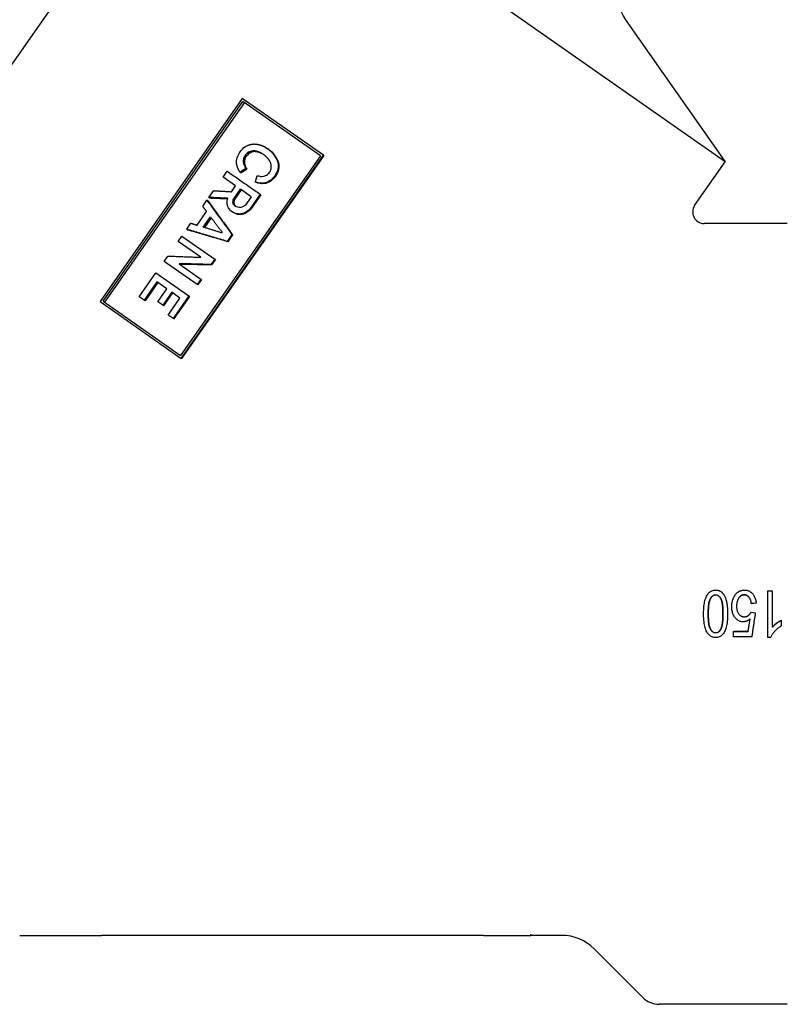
# Model space of a CAD drawing. Header units: millimetres. Extents: x 42 to 3639, y -15 to 483.
# Tile 2 of 26: x 262 to 329, y 180 to 266. Entities that reach past the tile are written whole.
import ezdxf

# ---------------------------------------------------------------- set-up
doc = ezdxf.new("R2010")
doc.units = ezdxf.units.MM
doc.layers.add('DETAIL', color=2, linetype='Continuous')

msp = doc.modelspace()

# ---------------------------------------------------------------- linework, layer by layer
at = {"layer": 'DETAIL'}
for p, q in [((323.359, 253.777), (277.896, 285.61)), ((249.87, 246.02), (267.381, 271.028)), ((314.686, 266.164), (323.359, 253.777)), ((281.309, 259.305), (268.919, 241.61)), ((269.184, 241.663), (281.359, 259.05)), ((281.498, 258.953), (269.323, 241.565)), ((288.379, 254.355), (281.309, 259.305)), ((288.112, 254.322), (281.359, 259.05)), ((281.125, 254.647), (281.212, 254.771)), ((281.212, 254.771), (281.339, 254.901)), ((281.339, 254.901), (281.458, 255.02)), ((281.458, 255.02), (281.601, 255.121)), ((281.601, 255.121), (281.769, 255.206)), ((282.006, 254.691), (281.918, 254.643)), ((282.098, 254.718), (282.006, 254.691)), ((282.102, 254.624), (282.006, 254.691)), ((282.194, 254.725), (282.098, 254.718)), ((282.193, 254.652), (282.098, 254.718)), ((282.287, 254.659), (282.193, 254.652)), ((282.277, 254.74), (282.194, 254.725)), ((282.287, 254.659), (282.194, 254.725)), ((282.369, 254.675), (282.277, 254.74)), ((282.369, 254.675), (282.287, 254.659)), ((282.573, 254.66), (282.483, 254.723)), ((283.233, 255.116), (283.536, 254.922)), ((283.536, 254.922), (283.675, 254.806)), ((283.615, 254.866), (283.536, 254.922)), ((283.615, 254.866), (283.752, 254.753)), ((283.675, 254.806), (283.826, 254.682)), ((283.752, 254.753), (283.9, 254.63)), ((283.826, 254.682), (283.948, 254.541)), ((283.9, 254.63), (283.826, 254.682)), ((288.112, 254.322), (275.937, 236.934)), ((275.988, 236.66), (288.379, 254.355)), ((288.396, 254.342), (276.006, 236.648)), ((280.797, 253.74), (280.806, 253.881)), ((280.806, 253.881), (280.826, 254.014)), ((280.826, 254.014), (280.859, 254.138)), ((280.859, 254.138), (280.912, 254.265)), ((280.912, 254.265), (280.986, 254.397)), ((280.986, 254.397), (281.051, 254.516)), ((281.051, 254.516), (281.125, 254.647)), ((281.411, 253.971), (281.393, 253.892)), ((281.393, 253.892), (281.398, 253.797)), ((281.489, 253.825), (281.393, 253.892)), ((281.426, 254.07), (281.411, 253.971)), ((281.508, 253.903), (281.411, 253.971)), ((281.454, 254.161), (281.426, 254.07)), ((281.524, 254.002), (281.426, 254.07)), ((281.502, 254.256), (281.454, 254.161)), ((281.552, 254.093), (281.454, 254.161)), ((281.508, 253.903), (281.489, 253.825)), ((281.489, 253.825), (281.493, 253.73)), ((281.571, 254.354), (281.502, 254.256)), ((281.6, 254.187), (281.502, 254.256)), ((281.524, 254.002), (281.508, 253.903)), ((281.552, 254.093), (281.524, 254.002)), ((281.6, 254.187), (281.552, 254.093)), ((281.652, 254.444), (281.571, 254.354)), ((281.668, 254.286), (281.571, 254.354)), ((281.668, 254.286), (281.6, 254.187)), ((281.733, 254.534), (281.652, 254.444)), ((281.75, 254.375), (281.668, 254.286)), ((281.809, 254.591), (281.733, 254.534)), ((281.83, 254.465), (281.733, 254.534)), ((281.83, 254.465), (281.75, 254.375)), ((281.918, 254.643), (281.809, 254.591)), ((281.906, 254.523), (281.809, 254.591)), ((281.906, 254.523), (281.83, 254.465)), ((282.014, 254.575), (281.906, 254.523)), ((282.014, 254.575), (281.918, 254.643)), ((282.102, 254.624), (282.014, 254.575)), ((282.193, 254.652), (282.102, 254.624)), ((282.809, 254.587), (282.722, 254.648)), ((283.161, 254.414), (282.957, 254.539)), ((283.04, 254.481), (282.957, 254.539)), ((283.2, 254.383), (283.04, 254.481)), ((283.35, 254.264), (283.161, 254.414)), ((283.517, 254.11), (283.35, 254.264)), ((283.9, 254.63), (284.019, 254.491)), ((284.019, 254.491), (283.948, 254.541)), ((284.131, 254.341), (284.062, 254.389)), ((284.233, 254.177), (284.167, 254.224)), ((284.233, 254.177), (284.324, 254.022)), ((284.26, 254.067), (284.344, 253.897)), ((284.324, 254.022), (284.26, 254.067)), ((284.344, 253.897), (284.395, 253.733)), ((284.406, 253.854), (284.344, 253.897)), ((284.406, 253.854), (284.455, 253.692)), ((288.396, 254.342), (288.379, 254.355)), ((279.645, 252.456), (279.998, 252.961)), ((280.806, 253.624), (280.797, 253.74)), ((281.398, 253.797), (281.412, 253.713)), ((281.493, 253.73), (281.398, 253.797)), ((281.412, 253.713), (281.427, 253.629)), ((281.427, 253.629), (281.473, 253.488)), ((281.52, 253.564), (281.427, 253.629)), ((281.473, 253.488), (281.523, 253.378)), ((281.564, 253.423), (281.473, 253.488)), ((281.493, 253.73), (281.507, 253.647)), ((281.507, 253.647), (281.52, 253.564)), ((281.523, 253.378), (281.571, 253.29)), ((281.614, 253.315), (281.523, 253.378)), ((281.564, 253.423), (281.614, 253.315)), ((281.571, 253.29), (281.619, 253.202)), ((281.614, 253.315), (281.66, 253.228)), ((281.706, 253.14), (281.619, 253.202)), ((281.66, 253.228), (281.706, 253.14)), ((283.692, 252.887), (283.752, 252.973)), ((283.791, 253.661), (283.736, 253.792)), ((283.752, 252.973), (283.788, 253.077)), ((283.788, 253.077), (283.823, 253.18)), ((283.826, 253.527), (283.791, 253.661)), ((283.823, 253.18), (283.838, 253.28)), ((283.836, 253.409), (283.826, 253.527)), ((283.838, 253.28), (283.836, 253.409)), ((284.373, 253.015), (284.312, 252.875)), ((284.427, 252.978), (284.365, 252.837)), ((284.401, 253.161), (284.373, 253.015)), ((284.427, 252.978), (284.373, 253.015)), ((284.395, 253.733), (284.422, 253.586)), ((284.455, 253.692), (284.395, 253.733)), ((284.429, 253.306), (284.401, 253.161)), ((284.422, 253.586), (284.436, 253.448)), ((284.48, 253.546), (284.422, 253.586)), ((284.455, 253.122), (284.427, 252.978)), ((284.436, 253.448), (284.429, 253.306)), ((284.485, 253.267), (284.429, 253.306)), ((284.493, 253.408), (284.436, 253.448)), ((284.455, 253.692), (284.48, 253.546)), ((284.485, 253.267), (284.455, 253.122)), ((284.48, 253.546), (284.493, 253.408)), ((284.493, 253.408), (284.485, 253.267)), ((320.701, 249.98), (323.359, 253.777)), ((280.729, 251.697), (279.645, 252.456)), ((281.195, 252.82), (281.104, 252.884)), ((282.611, 252.58), (282.757, 252.552)), ((282.757, 252.552), (282.881, 252.519)), ((282.881, 252.519), (283.011, 252.52)), ((283.011, 252.52), (283.149, 252.534)), ((283.149, 252.534), (283.212, 252.544)), ((283.212, 252.544), (283.271, 252.577)), ((283.271, 252.577), (283.343, 252.599)), ((283.343, 252.599), (283.415, 252.623)), ((283.415, 252.623), (283.491, 252.679)), ((283.491, 252.679), (283.547, 252.732)), ((283.547, 252.732), (283.632, 252.801)), ((283.69, 252.118), (283.571, 252.055)), ((283.632, 252.801), (283.692, 252.887)), ((283.805, 252.203), (283.69, 252.118)), ((283.744, 252.08), (283.69, 252.118)), ((283.858, 252.165), (283.744, 252.08)), ((283.916, 252.309), (283.805, 252.203)), ((283.858, 252.165), (283.805, 252.203)), ((283.969, 252.271), (283.858, 252.165)), ((284.022, 252.435), (283.916, 252.309)), ((283.969, 252.271), (283.916, 252.309)), ((284.076, 252.398), (283.969, 252.271)), ((284.139, 252.574), (284.022, 252.435)), ((284.192, 252.537), (284.076, 252.398)), ((284.229, 252.731), (284.139, 252.574)), ((284.192, 252.537), (284.139, 252.574)), ((284.283, 252.693), (284.192, 252.537)), ((284.312, 252.875), (284.229, 252.731)), ((284.365, 252.837), (284.283, 252.693)), ((284.365, 252.837), (284.312, 252.875)), ((278.404, 250.684), (278.818, 251.275)), ((280.367, 251.181), (280.729, 251.697)), ((280.56, 250.568), (281.146, 251.405)), ((281.225, 251.35), (280.639, 250.513)), ((282.084, 250.749), (281.146, 251.405)), ((282.611, 251.975), (282.441, 252.021)), ((282.509, 251.973), (282.441, 252.021)), ((282.677, 251.929), (282.509, 251.973)), ((282.802, 251.933), (282.611, 251.975)), ((282.677, 251.929), (282.611, 251.975)), ((282.866, 251.888), (282.677, 251.929)), ((282.978, 251.92), (282.802, 251.933)), ((282.866, 251.888), (282.802, 251.933)), ((283.039, 251.877), (282.866, 251.888)), ((283.15, 251.928), (282.978, 251.92)), ((283.039, 251.877), (282.978, 251.92)), ((283.209, 251.886), (283.039, 251.877)), ((283.297, 251.953), (283.15, 251.928)), ((283.209, 251.886), (283.15, 251.928)), ((283.355, 251.913), (283.209, 251.886)), ((283.44, 252), (283.297, 251.953)), ((283.355, 251.913), (283.297, 251.953)), ((283.496, 251.96), (283.355, 251.913)), ((283.571, 252.055), (283.44, 252)), ((283.496, 251.96), (283.44, 252)), ((283.627, 252.016), (283.496, 251.96)), ((283.627, 252.016), (283.571, 252.055)), ((283.744, 252.08), (283.627, 252.016)), ((277.862, 249.909), (278.232, 250.438)), ((278.337, 250.365), (278.232, 250.438)), ((278.509, 250.611), (278.404, 250.684)), ((279.993, 250.306), (279.999, 250.394)), ((279.999, 250.394), (280.022, 250.506)), ((280.022, 250.506), (280.058, 250.608)), ((280.501, 250.353), (280.511, 250.419)), ((280.511, 250.419), (280.521, 250.486)), ((280.521, 250.486), (280.56, 250.568)), ((280.6, 250.431), (280.521, 250.486)), ((280.639, 250.513), (280.56, 250.568)), ((280.6, 250.431), (280.589, 250.365)), ((280.639, 250.513), (280.6, 250.431)), ((282.084, 250.749), (281.575, 250.023)), ((282.88, 250.962), (282.113, 249.866)), ((282.935, 250.924), (282.168, 249.828)), ((282.935, 250.924), (282.88, 250.962)), ((279.992, 250.123), (279.998, 250.21)), ((280.007, 250.039), (279.992, 250.123)), ((279.998, 250.21), (279.993, 250.306)), ((280.03, 249.968), (280.007, 250.039)), ((280.053, 249.897), (280.03, 249.968)), ((280.105, 249.787), (280.053, 249.897)), ((280.178, 249.681), (280.105, 249.787)), ((280.25, 249.575), (280.178, 249.681)), ((280.328, 249.503), (280.25, 249.575)), ((280.499, 250.245), (280.5, 250.299)), ((280.575, 250.191), (280.499, 250.245)), ((280.518, 250.194), (280.499, 250.245)), ((280.5, 250.299), (280.501, 250.353)), ((280.579, 250.299), (280.501, 250.353)), ((280.594, 250.141), (280.518, 250.194)), ((280.526, 250.153), (280.518, 250.194)), ((280.602, 250.1), (280.526, 250.153)), ((280.561, 250.072), (280.526, 250.153)), ((280.636, 250.02), (280.561, 250.072)), ((280.606, 250.005), (280.561, 250.072)), ((280.577, 250.245), (280.575, 250.191)), ((280.575, 250.191), (280.594, 250.141)), ((280.579, 250.299), (280.577, 250.245)), ((280.589, 250.365), (280.579, 250.299)), ((280.594, 250.141), (280.602, 250.1)), ((280.602, 250.1), (280.636, 250.02)), ((280.679, 249.954), (280.606, 250.005)), ((280.684, 249.932), (280.606, 250.005)), ((280.636, 250.02), (280.679, 249.954)), ((280.679, 249.954), (280.726, 249.91)), ((280.791, 249.876), (280.684, 249.932)), ((280.907, 249.83), (280.791, 249.876)), ((281.04, 249.811), (280.907, 249.83)), ((281.17, 249.812), (281.04, 249.811)), ((281.275, 249.83), (281.17, 249.812)), ((281.334, 249.862), (281.275, 249.83)), ((281.384, 249.882), (281.334, 249.862)), ((281.444, 249.914), (281.384, 249.882)), ((281.482, 249.942), (281.444, 249.914)), ((281.529, 249.982), (281.482, 249.942)), ((281.575, 250.023), (281.529, 249.982)), ((281.881, 249.588), (281.75, 249.479)), ((281.936, 249.55), (281.805, 249.44)), ((281.988, 249.716), (281.881, 249.588)), ((281.936, 249.55), (281.881, 249.588)), ((282.043, 249.677), (281.936, 249.55)), ((282.113, 249.866), (281.988, 249.716)), ((282.043, 249.677), (281.988, 249.716)), ((282.168, 249.828), (282.043, 249.677)), ((282.168, 249.828), (282.113, 249.866)), ((320.68, 249.979), (320.701, 249.98)), ((277.38, 248.266), (278.207, 249.447)), ((277.902, 248.102), (278.531, 249.001)), ((278.6, 248.91), (278.011, 248.068)), ((280.463, 249.408), (280.328, 249.503)), ((280.641, 249.32), (280.463, 249.408)), ((280.533, 249.359), (280.463, 249.408)), ((280.709, 249.273), (280.533, 249.359)), ((280.836, 249.256), (280.641, 249.32)), ((280.709, 249.273), (280.641, 249.32)), ((280.901, 249.211), (280.709, 249.273)), ((280.901, 249.211), (280.836, 249.256)), ((281.204, 249.256), (281.045, 249.239)), ((281.107, 249.195), (281.045, 249.239)), ((281.265, 249.213), (281.107, 249.195)), ((281.352, 249.281), (281.204, 249.256)), ((281.265, 249.213), (281.204, 249.256)), ((281.41, 249.24), (281.265, 249.213)), ((281.495, 249.327), (281.352, 249.281)), ((281.41, 249.24), (281.352, 249.281)), ((281.552, 249.287), (281.41, 249.24)), ((281.622, 249.403), (281.495, 249.327)), ((281.552, 249.287), (281.495, 249.327)), ((281.679, 249.364), (281.552, 249.287)), ((281.75, 249.479), (281.622, 249.403)), ((281.805, 249.44), (281.679, 249.364)), ((281.805, 249.44), (281.75, 249.479)), ((276.466, 247.916), (276.836, 248.445)), ((276.571, 247.842), (276.466, 247.916)), ((328.77, 248.42), (321.53, 248.42)), ((275.725, 246.857), (276.052, 247.325)), ((276.052, 247.325), (278.912, 245.322)), ((279.566, 247.652), (279.523, 247.591)), ((280.412, 247.464), (279.989, 246.861)), ((280.466, 247.425), (280.044, 246.822)), ((280.466, 247.425), (280.412, 247.464)), ((277.706, 245.47), (275.725, 246.857)), ((280.044, 246.822), (279.989, 246.861)), ((274.501, 245.11), (274.829, 245.578)), ((278.912, 245.322), (278.576, 244.842)), ((278.967, 245.284), (278.631, 244.804)), ((278.967, 245.284), (278.912, 245.322)), ((277.374, 243.099), (274.501, 245.11)), ((275.799, 244.917), (277.71, 243.579)), ((278.631, 244.804), (278.576, 244.842)), ((272.335, 242.042), (273.791, 244.122)), ((273.791, 244.122), (276.663, 242.11)), ((277.71, 243.579), (277.374, 243.099)), ((277.765, 243.54), (277.429, 243.061)), ((277.765, 243.54), (277.71, 243.579)), ((273.871, 243.332), (272.76, 241.745)), ((273.969, 243.264), (272.858, 241.676)), ((274.751, 242.716), (273.871, 243.332)), ((273.967, 241.597), (274.751, 242.716)), ((277.429, 243.061), (277.374, 243.099)), ((272.76, 241.745), (272.335, 242.042)), ((275.169, 242.424), (274.385, 241.304)), ((275.244, 242.371), (274.46, 241.252)), ((274.842, 240.433), (275.885, 241.922)), ((275.885, 241.922), (275.169, 242.424)), ((276.663, 242.11), (275.276, 240.129)), ((276.718, 242.072), (275.331, 240.091)), ((276.718, 242.072), (276.663, 242.11)), ((268.919, 241.61), (275.988, 236.66)), ((269.184, 241.663), (275.937, 236.934)), ((272.858, 241.676), (272.76, 241.745)), ((274.385, 241.304), (273.967, 241.597)), ((274.46, 241.252), (274.385, 241.304)), ((275.276, 240.129), (274.842, 240.433)), ((275.331, 240.091), (275.276, 240.129)), ((276.006, 236.648), (275.988, 236.66)), ((327.061, 212.35), (327.061, 216.422)), ((327.061, 216.422), (327.454, 216.422)), ((327.454, 216.422), (327.454, 213.249)), ((326.054, 215.359), (325.643, 215.316)), ((326.054, 215.345), (325.643, 215.303)), ((325.643, 215.303), (325.643, 215.316)), ((326.054, 215.345), (326.054, 215.359)), ((325.615, 214.564), (325.984, 214.502)), ((328.237, 213.858), (328.237, 213.849)), ((328.237, 213.849), (328.237, 213.367)), ((322.966, 213.071), (322.966, 213.051)), ((324.085, 212.916), (325.359, 212.916)), ((324.085, 212.916), (324.085, 212.894)), ((324.085, 212.894), (325.359, 212.894)), ((324.085, 212.418), (324.085, 212.894)), ((325.359, 212.916), (325.359, 212.894)), ((325.673, 212.418), (324.085, 212.418)), ((327.314, 212.35), (327.061, 212.35)), ((261.925, 186.42), (269.049, 186.42)), ((302.304, 186.42), (269.049, 186.42)), ((302.304, 186.42), (306.425, 186.42)), ((306.425, 186.42), (306.425, 186.524)), ((309.125, 186.42), (306.425, 186.42)), ((311.954, 185.248), (316.196, 181.006)), ((328.77, 180.42), (317.61, 180.42))]:
    msp.add_line(p, q, dxfattribs=at)
at = {"layer": 'DETAIL', "flags": 128}
for points in [[(281.769, 255.206), (281.776, 255.209), (281.784, 255.212), (281.791, 255.215), (281.799, 255.218), (281.806, 255.222), (281.814, 255.225), (281.821, 255.228), (281.829, 255.231), (281.836, 255.234), (281.844, 255.237), (281.851, 255.241), (281.859, 255.244), (281.866, 255.247), (281.874, 255.25), (281.881, 255.253), (281.889, 255.256), (281.896, 255.26), (281.904, 255.263), (281.911, 255.266), (281.919, 255.269), (281.926, 255.272), (281.934, 255.275), (281.941, 255.279), (281.949, 255.282)], [(281.949, 255.282), (281.956, 255.284), (281.963, 255.285), (281.97, 255.287), (281.978, 255.289), (281.985, 255.291), (281.992, 255.292), (282, 255.294), (282.007, 255.296), (282.014, 255.298), (282.021, 255.299), (282.029, 255.301), (282.036, 255.303), (282.043, 255.305), (282.051, 255.306), (282.058, 255.308), (282.065, 255.31), (282.072, 255.312), (282.08, 255.313), (282.087, 255.315), (282.094, 255.317), (282.102, 255.319), (282.109, 255.32), (282.116, 255.322), (282.123, 255.324)], [(282.123, 255.324), (282.132, 255.325), (282.141, 255.325), (282.15, 255.326), (282.159, 255.327), (282.167, 255.328), (282.176, 255.328), (282.185, 255.329), (282.194, 255.33), (282.203, 255.331), (282.211, 255.331), (282.22, 255.332), (282.229, 255.333), (282.238, 255.333), (282.247, 255.334), (282.255, 255.335), (282.264, 255.336), (282.273, 255.336), (282.282, 255.337), (282.291, 255.338), (282.299, 255.338), (282.308, 255.339), (282.317, 255.34), (282.326, 255.341), (282.335, 255.341)], [(282.483, 254.723), (282.475, 254.724), (282.466, 254.725), (282.457, 254.726), (282.449, 254.726), (282.44, 254.727), (282.432, 254.728), (282.423, 254.728), (282.414, 254.729), (282.406, 254.73), (282.397, 254.73), (282.389, 254.731), (282.38, 254.732), (282.371, 254.733), (282.363, 254.733), (282.354, 254.734), (282.346, 254.735), (282.337, 254.735), (282.328, 254.736), (282.32, 254.737), (282.311, 254.737), (282.302, 254.738), (282.294, 254.739), (282.285, 254.74), (282.277, 254.74)], [(282.335, 255.341), (282.347, 255.34), (282.359, 255.34), (282.371, 255.339), (282.383, 255.338), (282.396, 255.337), (282.408, 255.336), (282.42, 255.335), (282.432, 255.334), (282.444, 255.333), (282.457, 255.332), (282.469, 255.331), (282.481, 255.33), (282.493, 255.329), (282.506, 255.329), (282.518, 255.328), (282.53, 255.327), (282.542, 255.326), (282.554, 255.325), (282.567, 255.324), (282.579, 255.323), (282.591, 255.322), (282.603, 255.321), (282.616, 255.32), (282.628, 255.319)], [(282.573, 254.66), (282.565, 254.661), (282.556, 254.661), (282.548, 254.662), (282.539, 254.663), (282.531, 254.663), (282.522, 254.664), (282.514, 254.665), (282.505, 254.665), (282.497, 254.666), (282.488, 254.667), (282.48, 254.667), (282.471, 254.668), (282.463, 254.668), (282.454, 254.669), (282.446, 254.67), (282.437, 254.67), (282.429, 254.671), (282.42, 254.672), (282.412, 254.672), (282.403, 254.673), (282.395, 254.673), (282.386, 254.674), (282.378, 254.675), (282.369, 254.675)], [(282.722, 254.648), (282.712, 254.651), (282.702, 254.654), (282.692, 254.657), (282.682, 254.66), (282.672, 254.664), (282.662, 254.667), (282.652, 254.67), (282.643, 254.673), (282.633, 254.676), (282.623, 254.679), (282.613, 254.682), (282.603, 254.686), (282.593, 254.689), (282.583, 254.692), (282.573, 254.695), (282.563, 254.698), (282.553, 254.701), (282.543, 254.704), (282.533, 254.708), (282.523, 254.711), (282.513, 254.714), (282.503, 254.717), (282.493, 254.72), (282.483, 254.723)], [(282.809, 254.587), (282.799, 254.59), (282.789, 254.593), (282.78, 254.596), (282.77, 254.599), (282.76, 254.602), (282.75, 254.605), (282.74, 254.608), (282.73, 254.611), (282.721, 254.614), (282.711, 254.618), (282.701, 254.621), (282.691, 254.624), (282.681, 254.627), (282.672, 254.63), (282.662, 254.633), (282.652, 254.636), (282.642, 254.639), (282.632, 254.642), (282.622, 254.645), (282.613, 254.648), (282.603, 254.651), (282.593, 254.654), (282.583, 254.657), (282.573, 254.66)], [(282.628, 255.319), (282.64, 255.316), (282.653, 255.312), (282.666, 255.309), (282.678, 255.305), (282.691, 255.302), (282.704, 255.298), (282.717, 255.295), (282.729, 255.291), (282.742, 255.288), (282.755, 255.284), (282.767, 255.281), (282.78, 255.277), (282.793, 255.274), (282.805, 255.27), (282.818, 255.266), (282.831, 255.263), (282.843, 255.259), (282.856, 255.256), (282.869, 255.252), (282.881, 255.249), (282.894, 255.245), (282.907, 255.242), (282.92, 255.238), (282.932, 255.235)], [(282.932, 255.235), (282.945, 255.23), (282.957, 255.225), (282.97, 255.22), (282.982, 255.215), (282.995, 255.21), (283.007, 255.205), (283.02, 255.2), (283.032, 255.195), (283.045, 255.19), (283.057, 255.185), (283.07, 255.18), (283.082, 255.175), (283.095, 255.17), (283.107, 255.165), (283.12, 255.161), (283.132, 255.156), (283.145, 255.151), (283.157, 255.146), (283.17, 255.141), (283.182, 255.136), (283.195, 255.131), (283.207, 255.126), (283.22, 255.121), (283.233, 255.116)], [(282.957, 254.539), (282.947, 254.544), (282.937, 254.548), (282.927, 254.553), (282.918, 254.557), (282.908, 254.562), (282.898, 254.566), (282.888, 254.571), (282.878, 254.575), (282.869, 254.58), (282.859, 254.584), (282.849, 254.589), (282.839, 254.593), (282.83, 254.598), (282.82, 254.603), (282.81, 254.607), (282.8, 254.612), (282.791, 254.616), (282.781, 254.621), (282.771, 254.625), (282.761, 254.63), (282.751, 254.634), (282.742, 254.639), (282.732, 254.643), (282.722, 254.648)], [(283.04, 254.481), (283.03, 254.485), (283.02, 254.49), (283.011, 254.494), (283.001, 254.499), (282.992, 254.503), (282.982, 254.507), (282.972, 254.512), (282.963, 254.516), (282.953, 254.521), (282.944, 254.525), (282.934, 254.53), (282.924, 254.534), (282.915, 254.538), (282.905, 254.543), (282.895, 254.547), (282.886, 254.552), (282.876, 254.556), (282.867, 254.561), (282.857, 254.565), (282.847, 254.569), (282.838, 254.574), (282.828, 254.578), (282.819, 254.583), (282.809, 254.587)], [(283.643, 253.948), (283.637, 253.955), (283.632, 253.962), (283.627, 253.969), (283.622, 253.975), (283.616, 253.982), (283.611, 253.989), (283.606, 253.996), (283.601, 254.002), (283.596, 254.009), (283.59, 254.016), (283.585, 254.022), (283.58, 254.029), (283.575, 254.036), (283.569, 254.043), (283.564, 254.049), (283.559, 254.056), (283.554, 254.063), (283.548, 254.07), (283.543, 254.076), (283.538, 254.083), (283.533, 254.09), (283.528, 254.096), (283.522, 254.103), (283.517, 254.11)], [(283.736, 253.792), (283.732, 253.798), (283.728, 253.805), (283.724, 253.811), (283.72, 253.818), (283.716, 253.824), (283.712, 253.831), (283.708, 253.837), (283.705, 253.844), (283.701, 253.85), (283.697, 253.857), (283.693, 253.863), (283.689, 253.87), (283.685, 253.877), (283.681, 253.883), (283.677, 253.89), (283.674, 253.896), (283.67, 253.903), (283.666, 253.909), (283.662, 253.916), (283.658, 253.922), (283.654, 253.929), (283.65, 253.935), (283.647, 253.942), (283.643, 253.948)], [(283.948, 254.541), (283.953, 254.535), (283.957, 254.529), (283.962, 254.522), (283.967, 254.516), (283.972, 254.51), (283.976, 254.503), (283.981, 254.497), (283.986, 254.491), (283.991, 254.484), (283.995, 254.478), (284, 254.472), (284.005, 254.465), (284.01, 254.459), (284.014, 254.452), (284.019, 254.446), (284.024, 254.44), (284.029, 254.433), (284.033, 254.427), (284.038, 254.421), (284.043, 254.414), (284.048, 254.408), (284.052, 254.402), (284.057, 254.395), (284.062, 254.389)], [(284.019, 254.491), (284.024, 254.485), (284.029, 254.479), (284.033, 254.473), (284.038, 254.466), (284.043, 254.46), (284.047, 254.454), (284.052, 254.447), (284.056, 254.441), (284.061, 254.435), (284.066, 254.429), (284.07, 254.422), (284.075, 254.416), (284.08, 254.41), (284.084, 254.403), (284.089, 254.397), (284.094, 254.391), (284.098, 254.385), (284.103, 254.378), (284.107, 254.372), (284.112, 254.366), (284.117, 254.359), (284.121, 254.353), (284.126, 254.347), (284.131, 254.341)], [(284.062, 254.389), (284.066, 254.382), (284.071, 254.375), (284.075, 254.368), (284.079, 254.361), (284.084, 254.354), (284.088, 254.348), (284.092, 254.341), (284.097, 254.334), (284.101, 254.327), (284.106, 254.32), (284.11, 254.313), (284.114, 254.306), (284.119, 254.299), (284.123, 254.292), (284.128, 254.286), (284.132, 254.279), (284.136, 254.272), (284.141, 254.265), (284.145, 254.258), (284.149, 254.251), (284.154, 254.244), (284.158, 254.237), (284.163, 254.23), (284.167, 254.224)], [(284.131, 254.341), (284.135, 254.334), (284.139, 254.327), (284.144, 254.32), (284.148, 254.313), (284.152, 254.307), (284.156, 254.3), (284.161, 254.293), (284.165, 254.286), (284.169, 254.279), (284.173, 254.273), (284.178, 254.266), (284.182, 254.259), (284.186, 254.252), (284.191, 254.245), (284.195, 254.238), (284.199, 254.232), (284.203, 254.225), (284.208, 254.218), (284.212, 254.211), (284.216, 254.204), (284.22, 254.198), (284.225, 254.191), (284.229, 254.184), (284.233, 254.177)], [(284.167, 254.224), (284.171, 254.217), (284.175, 254.21), (284.179, 254.204), (284.182, 254.197), (284.186, 254.191), (284.19, 254.184), (284.194, 254.178), (284.198, 254.171), (284.202, 254.165), (284.206, 254.158), (284.21, 254.152), (284.213, 254.145), (284.217, 254.139), (284.221, 254.132), (284.225, 254.126), (284.229, 254.119), (284.233, 254.113), (284.237, 254.106), (284.24, 254.1), (284.244, 254.093), (284.248, 254.087), (284.252, 254.08), (284.256, 254.073), (284.26, 254.067)], [(284.324, 254.022), (284.327, 254.015), (284.33, 254.008), (284.334, 254.001), (284.337, 253.994), (284.341, 253.987), (284.344, 253.98), (284.348, 253.973), (284.351, 253.966), (284.354, 253.959), (284.358, 253.952), (284.361, 253.945), (284.365, 253.938), (284.368, 253.931), (284.372, 253.924), (284.375, 253.917), (284.378, 253.91), (284.382, 253.903), (284.385, 253.896), (284.389, 253.889), (284.392, 253.882), (284.395, 253.875), (284.399, 253.868), (284.402, 253.861), (284.406, 253.854)], [(279.998, 252.961), (280.117, 252.879), (280.236, 252.796), (280.354, 252.714), (280.473, 252.631), (280.593, 252.549), (280.712, 252.466), (280.831, 252.383), (280.951, 252.3), (281.07, 252.217), (281.19, 252.134), (281.31, 252.051), (281.43, 251.968), (281.55, 251.884), (281.671, 251.801), (281.791, 251.717), (281.912, 251.634), (282.032, 251.55), (282.153, 251.466), (282.274, 251.382), (282.395, 251.298), (282.516, 251.214), (282.637, 251.13), (282.759, 251.046), (282.88, 250.962)], [(280.866, 253.399), (280.863, 253.408), (280.861, 253.417), (280.858, 253.427), (280.856, 253.436), (280.853, 253.446), (280.851, 253.455), (280.848, 253.464), (280.846, 253.474), (280.843, 253.483), (280.841, 253.493), (280.839, 253.502), (280.836, 253.511), (280.834, 253.521), (280.831, 253.53), (280.829, 253.54), (280.826, 253.549), (280.824, 253.558), (280.821, 253.568), (280.819, 253.577), (280.816, 253.587), (280.814, 253.596), (280.811, 253.605), (280.809, 253.615), (280.806, 253.624)], [(280.942, 253.198), (280.939, 253.207), (280.936, 253.215), (280.933, 253.223), (280.93, 253.232), (280.926, 253.24), (280.923, 253.248), (280.92, 253.257), (280.917, 253.265), (280.914, 253.273), (280.91, 253.282), (280.907, 253.29), (280.904, 253.298), (280.901, 253.307), (280.898, 253.315), (280.894, 253.323), (280.891, 253.332), (280.888, 253.34), (280.885, 253.349), (280.882, 253.357), (280.879, 253.365), (280.875, 253.374), (280.872, 253.382), (280.869, 253.39), (280.866, 253.399)], [(281.025, 253.031), (281.022, 253.038), (281.018, 253.045), (281.015, 253.052), (281.011, 253.059), (281.008, 253.066), (281.005, 253.073), (281.001, 253.08), (280.998, 253.087), (280.994, 253.094), (280.991, 253.101), (280.987, 253.108), (280.984, 253.115), (280.98, 253.121), (280.977, 253.128), (280.974, 253.135), (280.97, 253.142), (280.967, 253.149), (280.963, 253.156), (280.96, 253.163), (280.956, 253.17), (280.953, 253.177), (280.949, 253.184), (280.946, 253.191), (280.942, 253.198)], [(281.104, 252.884), (281.101, 252.89), (281.098, 252.896), (281.094, 252.902), (281.091, 252.908), (281.088, 252.914), (281.084, 252.92), (281.081, 252.927), (281.078, 252.933), (281.075, 252.939), (281.071, 252.945), (281.068, 252.951), (281.065, 252.957), (281.061, 252.963), (281.058, 252.969), (281.055, 252.976), (281.052, 252.982), (281.048, 252.988), (281.045, 252.994), (281.042, 253), (281.038, 253.006), (281.035, 253.012), (281.032, 253.018), (281.029, 253.025), (281.025, 253.031)], [(281.619, 253.202), (281.597, 253.189), (281.576, 253.175), (281.554, 253.162), (281.533, 253.149), (281.511, 253.136), (281.49, 253.122), (281.469, 253.109), (281.447, 253.096), (281.426, 253.083), (281.404, 253.069), (281.383, 253.056), (281.361, 253.043), (281.34, 253.03), (281.318, 253.016), (281.297, 253.003), (281.276, 252.99), (281.254, 252.977), (281.233, 252.963), (281.211, 252.95), (281.19, 252.937), (281.168, 252.924), (281.147, 252.91), (281.126, 252.897), (281.104, 252.884)], [(281.706, 253.14), (281.685, 253.127), (281.664, 253.114), (281.643, 253.1), (281.621, 253.087), (281.6, 253.074), (281.579, 253.06), (281.557, 253.047), (281.536, 253.034), (281.515, 253.02), (281.494, 253.007), (281.472, 252.994), (281.451, 252.98), (281.43, 252.967), (281.408, 252.953), (281.387, 252.94), (281.366, 252.927), (281.344, 252.913), (281.323, 252.9), (281.302, 252.887), (281.281, 252.873), (281.259, 252.86), (281.238, 252.847), (281.217, 252.833), (281.195, 252.82)], [(281.52, 253.564), (281.522, 253.558), (281.524, 253.552), (281.526, 253.546), (281.528, 253.54), (281.529, 253.535), (281.531, 253.529), (281.533, 253.523), (281.535, 253.517), (281.537, 253.511), (281.539, 253.505), (281.54, 253.499), (281.542, 253.494), (281.544, 253.488), (281.546, 253.482), (281.548, 253.476), (281.55, 253.47), (281.552, 253.464), (281.553, 253.458), (281.555, 253.452), (281.557, 253.447), (281.559, 253.441), (281.561, 253.435), (281.563, 253.429), (281.564, 253.423)], [(282.441, 252.021), (282.448, 252.044), (282.455, 252.067), (282.462, 252.091), (282.469, 252.114), (282.476, 252.137), (282.483, 252.161), (282.49, 252.184), (282.498, 252.207), (282.505, 252.23), (282.512, 252.254), (282.519, 252.277), (282.526, 252.3), (282.533, 252.324), (282.54, 252.347), (282.547, 252.37), (282.554, 252.393), (282.561, 252.417), (282.569, 252.44), (282.576, 252.463), (282.583, 252.487), (282.59, 252.51), (282.597, 252.533), (282.604, 252.556), (282.611, 252.58)], [(278.818, 251.275), (278.882, 251.271), (278.947, 251.268), (279.011, 251.264), (279.075, 251.26), (279.14, 251.256), (279.204, 251.252), (279.269, 251.248), (279.333, 251.245), (279.397, 251.241), (279.462, 251.237), (279.526, 251.233), (279.591, 251.229), (279.656, 251.225), (279.72, 251.221), (279.785, 251.217), (279.849, 251.213), (279.914, 251.209), (279.979, 251.205), (280.043, 251.201), (280.108, 251.197), (280.173, 251.193), (280.237, 251.189), (280.302, 251.185), (280.367, 251.181)], [(278.232, 250.438), (278.321, 250.315), (278.411, 250.192), (278.5, 250.069), (278.59, 249.946), (278.68, 249.823), (278.77, 249.699), (278.86, 249.576), (278.95, 249.452), (279.041, 249.329), (279.131, 249.205), (279.222, 249.081), (279.313, 248.957), (279.404, 248.833), (279.495, 248.709), (279.586, 248.585), (279.677, 248.461), (279.769, 248.336), (279.86, 248.212), (279.952, 248.087), (280.044, 247.963), (280.136, 247.838), (280.228, 247.713), (280.32, 247.588), (280.412, 247.464)], [(280.058, 250.608), (279.988, 250.612), (279.919, 250.615), (279.85, 250.618), (279.781, 250.622), (279.712, 250.625), (279.643, 250.628), (279.574, 250.632), (279.505, 250.635), (279.436, 250.638), (279.367, 250.641), (279.298, 250.644), (279.229, 250.648), (279.16, 250.651), (279.092, 250.654), (279.023, 250.657), (278.954, 250.66), (278.885, 250.663), (278.816, 250.666), (278.748, 250.669), (278.679, 250.672), (278.61, 250.675), (278.542, 250.678), (278.473, 250.681), (278.404, 250.684)], [(280.039, 250.553), (279.975, 250.556), (279.911, 250.558), (279.847, 250.561), (279.783, 250.563), (279.719, 250.566), (279.655, 250.568), (279.591, 250.571), (279.528, 250.573), (279.464, 250.576), (279.4, 250.578), (279.336, 250.581), (279.272, 250.583), (279.209, 250.585), (279.145, 250.588), (279.081, 250.59), (279.018, 250.593), (278.954, 250.595), (278.891, 250.597), (278.827, 250.599), (278.763, 250.602), (278.7, 250.604), (278.636, 250.606), (278.573, 250.609), (278.509, 250.611)], [(278.207, 249.447), (278.193, 249.467), (278.179, 249.486), (278.164, 249.505), (278.15, 249.524), (278.135, 249.544), (278.121, 249.563), (278.106, 249.582), (278.092, 249.601), (278.077, 249.621), (278.063, 249.64), (278.049, 249.659), (278.034, 249.678), (278.02, 249.698), (278.005, 249.717), (277.991, 249.736), (277.977, 249.755), (277.962, 249.774), (277.948, 249.794), (277.933, 249.813), (277.919, 249.832), (277.905, 249.851), (277.89, 249.87), (277.876, 249.89), (277.862, 249.909)], [(278.337, 250.365), (278.424, 250.243), (278.512, 250.122), (278.599, 250), (278.687, 249.878), (278.775, 249.757), (278.862, 249.635), (278.951, 249.513), (279.039, 249.391), (279.127, 249.268), (279.216, 249.146), (279.304, 249.024), (279.393, 248.901), (279.482, 248.779), (279.571, 248.656), (279.66, 248.533), (279.749, 248.41), (279.838, 248.287), (279.928, 248.165), (280.017, 248.041), (280.107, 247.918), (280.197, 247.795), (280.286, 247.672), (280.376, 247.549), (280.466, 247.425)], [(278.531, 249.001), (278.574, 248.945), (278.616, 248.889), (278.659, 248.833), (278.702, 248.777), (278.745, 248.721), (278.788, 248.665), (278.831, 248.609), (278.874, 248.553), (278.917, 248.496), (278.96, 248.44), (279.003, 248.384), (279.046, 248.328), (279.09, 248.272), (279.133, 248.215), (279.176, 248.159), (279.219, 248.103), (279.262, 248.047), (279.306, 247.99), (279.349, 247.934), (279.392, 247.878), (279.436, 247.821), (279.479, 247.765), (279.522, 247.709), (279.566, 247.652)], [(281.045, 249.239), (281.036, 249.239), (281.028, 249.24), (281.019, 249.241), (281.01, 249.242), (281.002, 249.242), (280.993, 249.243), (280.984, 249.244), (280.975, 249.245), (280.967, 249.245), (280.958, 249.246), (280.949, 249.247), (280.941, 249.248), (280.932, 249.248), (280.923, 249.249), (280.915, 249.25), (280.906, 249.25), (280.897, 249.251), (280.888, 249.252), (280.88, 249.253), (280.871, 249.253), (280.862, 249.254), (280.854, 249.255), (280.845, 249.256), (280.836, 249.256)], [(281.107, 249.195), (281.098, 249.196), (281.09, 249.197), (281.081, 249.197), (281.073, 249.198), (281.064, 249.199), (281.055, 249.199), (281.047, 249.2), (281.038, 249.201), (281.03, 249.201), (281.021, 249.202), (281.012, 249.203), (281.004, 249.203), (280.995, 249.204), (280.987, 249.205), (280.978, 249.205), (280.97, 249.206), (280.961, 249.207), (280.952, 249.207), (280.944, 249.208), (280.935, 249.209), (280.927, 249.209), (280.918, 249.21), (280.909, 249.211), (280.901, 249.211)], [(279.989, 246.861), (279.841, 246.906), (279.693, 246.95), (279.545, 246.995), (279.398, 247.04), (279.25, 247.084), (279.102, 247.129), (278.955, 247.173), (278.807, 247.218), (278.66, 247.262), (278.513, 247.306), (278.366, 247.35), (278.219, 247.394), (278.072, 247.438), (277.925, 247.482), (277.779, 247.526), (277.632, 247.57), (277.486, 247.613), (277.34, 247.657), (277.194, 247.7), (277.048, 247.744), (276.902, 247.787), (276.756, 247.83), (276.611, 247.873), (276.466, 247.916)], [(280.044, 246.822), (279.898, 246.866), (279.752, 246.909), (279.606, 246.952), (279.461, 246.996), (279.315, 247.039), (279.17, 247.082), (279.024, 247.125), (278.879, 247.168), (278.734, 247.21), (278.589, 247.253), (278.444, 247.296), (278.299, 247.338), (278.154, 247.381), (278.009, 247.423), (277.865, 247.466), (277.721, 247.508), (277.576, 247.55), (277.432, 247.592), (277.288, 247.634), (277.144, 247.676), (277.001, 247.718), (276.857, 247.759), (276.714, 247.801), (276.571, 247.842)], [(276.836, 248.445), (276.859, 248.437), (276.882, 248.43), (276.904, 248.423), (276.927, 248.415), (276.95, 248.408), (276.972, 248.4), (276.995, 248.393), (277.017, 248.385), (277.04, 248.378), (277.063, 248.37), (277.085, 248.363), (277.108, 248.355), (277.131, 248.348), (277.153, 248.341), (277.176, 248.333), (277.199, 248.326), (277.221, 248.318), (277.244, 248.311), (277.267, 248.303), (277.289, 248.296), (277.312, 248.288), (277.335, 248.281), (277.357, 248.273), (277.38, 248.266)], [(279.523, 247.591), (279.455, 247.612), (279.387, 247.634), (279.319, 247.655), (279.252, 247.677), (279.184, 247.698), (279.116, 247.72), (279.048, 247.741), (278.981, 247.763), (278.913, 247.784), (278.846, 247.805), (278.778, 247.827), (278.71, 247.848), (278.643, 247.869), (278.575, 247.891), (278.508, 247.912), (278.44, 247.933), (278.373, 247.954), (278.306, 247.976), (278.238, 247.997), (278.171, 248.018), (278.103, 248.039), (278.036, 248.06), (277.969, 248.081), (277.902, 248.102)], [(274.829, 245.578), (274.948, 245.574), (275.067, 245.57), (275.186, 245.566), (275.306, 245.562), (275.425, 245.557), (275.544, 245.553), (275.664, 245.549), (275.784, 245.545), (275.903, 245.54), (276.023, 245.536), (276.143, 245.532), (276.263, 245.527), (276.383, 245.523), (276.503, 245.518), (276.623, 245.513), (276.743, 245.509), (276.863, 245.504), (276.983, 245.499), (277.104, 245.495), (277.224, 245.49), (277.345, 245.485), (277.465, 245.48), (277.586, 245.475), (277.706, 245.47)], [(278.576, 244.842), (278.46, 244.846), (278.344, 244.849), (278.228, 244.853), (278.111, 244.856), (277.995, 244.859), (277.879, 244.863), (277.763, 244.866), (277.647, 244.869), (277.531, 244.873), (277.416, 244.876), (277.3, 244.879), (277.184, 244.882), (277.068, 244.885), (276.953, 244.888), (276.837, 244.891), (276.721, 244.894), (276.606, 244.897), (276.49, 244.9), (276.375, 244.903), (276.26, 244.906), (276.144, 244.909), (276.029, 244.912), (275.914, 244.914), (275.799, 244.917)], [(278.631, 244.804), (278.516, 244.806), (278.401, 244.809), (278.286, 244.811), (278.172, 244.814), (278.057, 244.816), (277.942, 244.819), (277.828, 244.821), (277.713, 244.823), (277.599, 244.825), (277.484, 244.828), (277.37, 244.83), (277.255, 244.832), (277.141, 244.834), (277.027, 244.836), (276.913, 244.838), (276.798, 244.84), (276.684, 244.842), (276.57, 244.844), (276.456, 244.846), (276.342, 244.848), (276.228, 244.85), (276.114, 244.852), (276.001, 244.854), (275.887, 244.855)], [(321.484, 214.422), (321.486, 214.596), (321.492, 214.762), (321.501, 214.919), (321.513, 215.067), (321.53, 215.207), (321.549, 215.339), (321.573, 215.461), (321.6, 215.575), (321.631, 215.682), (321.665, 215.782), (321.703, 215.876), (321.745, 215.964), (321.79, 216.045), (321.838, 216.121), (321.89, 216.19), (321.946, 216.252), (322.006, 216.308), (322.069, 216.356), (322.136, 216.397), (322.206, 216.431), (322.281, 216.457), (322.359, 216.475), (322.441, 216.486), (322.527, 216.49)], [(321.887, 214.422), (321.888, 214.583), (321.892, 214.736), (321.898, 214.879), (321.907, 215.013), (321.919, 215.138), (321.933, 215.254), (321.949, 215.36), (321.969, 215.457), (321.99, 215.544), (322.015, 215.623), (322.042, 215.692), (322.071, 215.751), (322.103, 215.804), (322.135, 215.853), (322.169, 215.896), (322.204, 215.935), (322.24, 215.97), (322.277, 216), (322.316, 216.025), (322.356, 216.045), (322.397, 216.062), (322.439, 216.073), (322.482, 216.08), (322.527, 216.082)], [(322.527, 216.49), (322.565, 216.489), (322.603, 216.487), (322.64, 216.483), (322.676, 216.478), (322.711, 216.472), (322.746, 216.464), (322.78, 216.454), (322.814, 216.444), (322.846, 216.431), (322.878, 216.418), (322.91, 216.402), (322.94, 216.386), (322.97, 216.368), (322.999, 216.348), (323.028, 216.327), (323.055, 216.305), (323.083, 216.281), (323.109, 216.255), (323.135, 216.229), (323.16, 216.2), (323.184, 216.171), (323.207, 216.14), (323.23, 216.107), (323.253, 216.073)], [(322.527, 216.082), (322.572, 216.08), (322.615, 216.073), (322.657, 216.062), (322.698, 216.046), (322.738, 216.025), (322.777, 216), (322.814, 215.97), (322.85, 215.936), (322.885, 215.897), (322.919, 215.854), (322.951, 215.806), (322.983, 215.753), (323.012, 215.693), (323.039, 215.625), (323.063, 215.546), (323.085, 215.459), (323.104, 215.362), (323.121, 215.256), (323.135, 215.14), (323.147, 215.015), (323.156, 214.881), (323.162, 214.737), (323.166, 214.584), (323.167, 214.422)], [(324.189, 215.999), (324.215, 216.039), (324.241, 216.077), (324.269, 216.114), (324.297, 216.149), (324.327, 216.182), (324.356, 216.214), (324.387, 216.244), (324.419, 216.272), (324.451, 216.298), (324.484, 216.323), (324.518, 216.346), (324.552, 216.367), (324.587, 216.387), (324.624, 216.405), (324.66, 216.421), (324.698, 216.435), (324.736, 216.448), (324.776, 216.459), (324.816, 216.469), (324.856, 216.476), (324.898, 216.482), (324.94, 216.487), (324.983, 216.489), (325.027, 216.49)], [(325.027, 216.082), (324.98, 216.08), (324.935, 216.075), (324.891, 216.065), (324.848, 216.052), (324.806, 216.035), (324.766, 216.014), (324.726, 215.99), (324.688, 215.961), (324.651, 215.929), (324.616, 215.893), (324.581, 215.854), (324.548, 215.81), (324.517, 215.764), (324.489, 215.715), (324.463, 215.663), (324.44, 215.609), (324.42, 215.553), (324.402, 215.494), (324.387, 215.433), (324.375, 215.369), (324.365, 215.303), (324.359, 215.234), (324.355, 215.163), (324.353, 215.09)], [(325.027, 216.49), (325.099, 216.488), (325.168, 216.481), (325.235, 216.471), (325.3, 216.456), (325.363, 216.436), (325.423, 216.413), (325.481, 216.385), (325.537, 216.353), (325.591, 216.316), (325.642, 216.275), (325.692, 216.23), (325.739, 216.181), (325.783, 216.128), (325.824, 216.072), (325.862, 216.014), (325.897, 215.952), (325.928, 215.888), (325.956, 215.821), (325.98, 215.751), (326.002, 215.678), (326.02, 215.603), (326.035, 215.524), (326.046, 215.443), (326.054, 215.359)], [(325.643, 215.316), (325.634, 215.378), (325.624, 215.438), (325.612, 215.495), (325.599, 215.55), (325.584, 215.602), (325.567, 215.651), (325.549, 215.698), (325.528, 215.742), (325.506, 215.783), (325.483, 215.821), (325.458, 215.857), (325.431, 215.891), (325.403, 215.921), (325.374, 215.949), (325.343, 215.974), (325.312, 215.997), (325.28, 216.017), (325.247, 216.034), (325.213, 216.049), (325.178, 216.061), (325.141, 216.07), (325.104, 216.077), (325.066, 216.081), (325.027, 216.082)], [(322.527, 216.058), (322.482, 216.056), (322.439, 216.049), (322.397, 216.038), (322.356, 216.022), (322.316, 216.002), (322.277, 215.977), (322.24, 215.947), (322.204, 215.913), (322.169, 215.875), (322.135, 215.832), (322.103, 215.784), (322.071, 215.732), (322.042, 215.673), (322.015, 215.605), (321.99, 215.528), (321.969, 215.442), (321.949, 215.346), (321.933, 215.242), (321.919, 215.128), (321.907, 215.005), (321.898, 214.873), (321.892, 214.731), (321.888, 214.581), (321.887, 214.422)], [(323.167, 214.422), (323.166, 214.582), (323.162, 214.732), (323.156, 214.874), (323.147, 215.006), (323.135, 215.13), (323.121, 215.243), (323.104, 215.348), (323.085, 215.444), (323.063, 215.53), (323.039, 215.607), (323.012, 215.675), (322.983, 215.734), (322.951, 215.786), (322.919, 215.833), (322.885, 215.876), (322.85, 215.914), (322.814, 215.948), (322.777, 215.977), (322.738, 216.002), (322.698, 216.022), (322.657, 216.038), (322.615, 216.049), (322.572, 216.056), (322.527, 216.058)], [(323.253, 216.073), (323.278, 216.029), (323.303, 215.984), (323.327, 215.936), (323.349, 215.885), (323.371, 215.833), (323.391, 215.779), (323.411, 215.722), (323.429, 215.663), (323.446, 215.602), (323.462, 215.538), (323.477, 215.473), (323.49, 215.405), (323.503, 215.335), (323.515, 215.263), (323.525, 215.189), (323.534, 215.112), (323.543, 215.034), (323.55, 214.953), (323.556, 214.87), (323.561, 214.785), (323.565, 214.697), (323.567, 214.607), (323.569, 214.516), (323.57, 214.422)], [(323.936, 215.043), (323.936, 215.089), (323.937, 215.135), (323.939, 215.179), (323.943, 215.224), (323.946, 215.267), (323.951, 215.311), (323.957, 215.353), (323.964, 215.396), (323.971, 215.437), (323.979, 215.478), (323.989, 215.519), (323.999, 215.559), (324.01, 215.599), (324.022, 215.638), (324.034, 215.676), (324.048, 215.714), (324.062, 215.751), (324.078, 215.788), (324.094, 215.825), (324.111, 215.861), (324.129, 215.896), (324.148, 215.931), (324.168, 215.965), (324.189, 215.999)], [(325.027, 216.058), (324.98, 216.056), (324.935, 216.051), (324.891, 216.041), (324.848, 216.028), (324.807, 216.012), (324.766, 215.991), (324.727, 215.967), (324.689, 215.94), (324.652, 215.908), (324.617, 215.873), (324.582, 215.834), (324.549, 215.792), (324.518, 215.746), (324.49, 215.698), (324.464, 215.647), (324.441, 215.594), (324.42, 215.539), (324.403, 215.481), (324.388, 215.421), (324.375, 215.359), (324.366, 215.294), (324.359, 215.227), (324.355, 215.157), (324.353, 215.085)], [(325.643, 215.303), (325.634, 215.364), (325.624, 215.423), (325.612, 215.48), (325.599, 215.533), (325.584, 215.585), (325.567, 215.633), (325.549, 215.679), (325.528, 215.722), (325.506, 215.763), (325.483, 215.801), (325.458, 215.836), (325.431, 215.869), (325.403, 215.899), (325.374, 215.927), (325.343, 215.952), (325.312, 215.974), (325.28, 215.994), (325.247, 216.011), (325.213, 216.025), (325.178, 216.037), (325.141, 216.046), (325.104, 216.053), (325.066, 216.057), (325.027, 216.058)], [(322.527, 212.35), (322.443, 212.354), (322.363, 212.365), (322.286, 212.383), (322.213, 212.408), (322.142, 212.441), (322.076, 212.481), (322.013, 212.528), (321.953, 212.582), (321.898, 212.642), (321.846, 212.708), (321.798, 212.781), (321.754, 212.86), (321.713, 212.945), (321.676, 213.037), (321.641, 213.134), (321.61, 213.238), (321.581, 213.347), (321.556, 213.463), (321.534, 213.588), (321.516, 213.727), (321.502, 213.88), (321.492, 214.047), (321.486, 214.227), (321.484, 214.422)], [(321.887, 214.422), (321.888, 214.262), (321.892, 214.111), (321.898, 213.969), (321.907, 213.837), (321.919, 213.714), (321.933, 213.6), (321.949, 213.495), (321.969, 213.399), (321.99, 213.313), (322.015, 213.236), (322.042, 213.168), (322.071, 213.109), (322.103, 213.058), (322.135, 213.01), (322.169, 212.967), (322.204, 212.929), (322.241, 212.895), (322.278, 212.866), (322.317, 212.841), (322.357, 212.821), (322.398, 212.805), (322.441, 212.794), (322.485, 212.787), (322.53, 212.785)], [(322.53, 212.761), (322.485, 212.763), (322.441, 212.77), (322.398, 212.782), (322.357, 212.797), (322.317, 212.818), (322.278, 212.843), (322.241, 212.873), (322.204, 212.907), (322.169, 212.946), (322.135, 212.99), (322.103, 213.038), (322.071, 213.09), (322.042, 213.15), (322.015, 213.219), (321.99, 213.297), (321.969, 213.384), (321.949, 213.481), (321.933, 213.588), (321.919, 213.703), (321.907, 213.828), (321.898, 213.962), (321.892, 214.106), (321.888, 214.259), (321.887, 214.422)], [(323.57, 214.422), (323.568, 214.246), (323.562, 214.079), (323.553, 213.921), (323.54, 213.771), (323.524, 213.631), (323.504, 213.499), (323.48, 213.376), (323.452, 213.262), (323.421, 213.155), (323.387, 213.055), (323.348, 212.961), (323.307, 212.873), (323.261, 212.792), (323.213, 212.717), (323.161, 212.649), (323.105, 212.586), (323.045, 212.531), (322.982, 212.483), (322.916, 212.442), (322.845, 212.409), (322.771, 212.383), (322.693, 212.365), (322.612, 212.354), (322.527, 212.35)], [(322.966, 213.071), (322.982, 213.103), (322.998, 213.137), (323.013, 213.172), (323.027, 213.21), (323.041, 213.25), (323.054, 213.293), (323.066, 213.337), (323.078, 213.384), (323.089, 213.432), (323.099, 213.483), (323.108, 213.536), (323.117, 213.592), (323.125, 213.649), (323.132, 213.708), (323.139, 213.77), (323.145, 213.834), (323.15, 213.9), (323.155, 213.968), (323.158, 214.038), (323.162, 214.11), (323.164, 214.185), (323.166, 214.262), (323.167, 214.341), (323.167, 214.422)], [(323.167, 214.422), (323.167, 214.339), (323.166, 214.259), (323.164, 214.182), (323.162, 214.106), (323.158, 214.032), (323.155, 213.961), (323.15, 213.892), (323.145, 213.825), (323.139, 213.76), (323.132, 213.698), (323.125, 213.638), (323.117, 213.579), (323.108, 213.523), (323.099, 213.47), (323.089, 213.418), (323.078, 213.369), (323.066, 213.321), (323.054, 213.276), (323.041, 213.233), (323.027, 213.193), (323.013, 213.154), (322.998, 213.118), (322.982, 213.083), (322.966, 213.051)], [(324.929, 213.729), (324.861, 213.731), (324.794, 213.739), (324.729, 213.752), (324.665, 213.77), (324.604, 213.793), (324.544, 213.821), (324.486, 213.854), (324.43, 213.892), (324.376, 213.936), (324.323, 213.984), (324.273, 214.038), (324.224, 214.097), (324.178, 214.16), (324.136, 214.225), (324.098, 214.294), (324.064, 214.366), (324.034, 214.44), (324.008, 214.517), (323.986, 214.598), (323.968, 214.681), (323.954, 214.767), (323.944, 214.856), (323.938, 214.948), (323.936, 215.043)], [(324.353, 215.09), (324.355, 215.02), (324.358, 214.952), (324.365, 214.888), (324.374, 214.825), (324.386, 214.765), (324.4, 214.708), (324.417, 214.653), (324.437, 214.6), (324.459, 214.55), (324.483, 214.503), (324.511, 214.458), (324.541, 214.415), (324.573, 214.376), (324.606, 214.34), (324.642, 214.307), (324.679, 214.278), (324.717, 214.252), (324.758, 214.23), (324.799, 214.211), (324.843, 214.195), (324.888, 214.183), (324.935, 214.175), (324.983, 214.17), (325.033, 214.168)], [(325.033, 214.168), (325.065, 214.169), (325.096, 214.171), (325.127, 214.175), (325.157, 214.18), (325.186, 214.187), (325.215, 214.195), (325.243, 214.205), (325.271, 214.217), (325.298, 214.23), (325.325, 214.244), (325.351, 214.26), (325.376, 214.278), (325.401, 214.296), (325.425, 214.316), (325.448, 214.337), (325.47, 214.358), (325.491, 214.381), (325.511, 214.404), (325.531, 214.428), (325.55, 214.454), (325.567, 214.48), (325.584, 214.507), (325.6, 214.535), (325.615, 214.564)], [(325.984, 214.502), (325.971, 214.415), (325.958, 214.328), (325.945, 214.241), (325.932, 214.154), (325.92, 214.068), (325.907, 213.981), (325.894, 213.894), (325.881, 213.807), (325.868, 213.72), (325.855, 213.633), (325.842, 213.546), (325.829, 213.46), (325.816, 213.373), (325.803, 213.286), (325.79, 213.199), (325.777, 213.112), (325.764, 213.025), (325.751, 212.939), (325.738, 212.852), (325.725, 212.765), (325.712, 212.678), (325.699, 212.592), (325.686, 212.505), (325.673, 212.418)], [(325.533, 213.982), (325.509, 213.962), (325.485, 213.942), (325.46, 213.923), (325.436, 213.905), (325.411, 213.888), (325.387, 213.871), (325.362, 213.856), (325.337, 213.841), (325.312, 213.828), (325.287, 213.815), (325.262, 213.803), (325.237, 213.792), (325.212, 213.782), (325.187, 213.773), (325.162, 213.764), (325.136, 213.757), (325.111, 213.75), (325.085, 213.744), (325.059, 213.74), (325.033, 213.736), (325.008, 213.733), (324.982, 213.73), (324.956, 213.729), (324.929, 213.729)], [(325.359, 212.894), (325.367, 212.939), (325.374, 212.984), (325.381, 213.03), (325.388, 213.075), (325.396, 213.12), (325.403, 213.166), (325.41, 213.211), (325.417, 213.257), (325.424, 213.302), (325.432, 213.347), (325.439, 213.393), (325.446, 213.438), (325.453, 213.483), (325.461, 213.529), (325.468, 213.574), (325.475, 213.619), (325.482, 213.665), (325.49, 213.71), (325.497, 213.755), (325.504, 213.801), (325.511, 213.846), (325.519, 213.892), (325.526, 213.937), (325.533, 213.982)], [(325.359, 212.916), (325.366, 212.96), (325.374, 213.005), (325.381, 213.049), (325.388, 213.093), (325.395, 213.138), (325.402, 213.182), (325.41, 213.227), (325.417, 213.271), (325.424, 213.315), (325.431, 213.36), (325.438, 213.404), (325.446, 213.448), (325.453, 213.493), (325.46, 213.537), (325.467, 213.582), (325.474, 213.626), (325.482, 213.67), (325.489, 213.715), (325.496, 213.759), (325.503, 213.804), (325.51, 213.848), (325.517, 213.892), (325.525, 213.937), (325.532, 213.981)], [(327.454, 213.266), (327.478, 213.294), (327.503, 213.322), (327.53, 213.35), (327.557, 213.378), (327.586, 213.406), (327.617, 213.434), (327.648, 213.462), (327.681, 213.49), (327.715, 213.519), (327.75, 213.547), (327.786, 213.575), (327.824, 213.603), (327.862, 213.631), (327.9, 213.657), (327.936, 213.682), (327.972, 213.706), (328.008, 213.729), (328.043, 213.751), (328.077, 213.772), (328.11, 213.791), (328.143, 213.81), (328.175, 213.827), (328.207, 213.843), (328.237, 213.858)], [(327.454, 213.249), (327.478, 213.278), (327.503, 213.306), (327.53, 213.334), (327.557, 213.363), (327.586, 213.391), (327.617, 213.42), (327.648, 213.448), (327.681, 213.477), (327.715, 213.505), (327.75, 213.534), (327.786, 213.562), (327.824, 213.591), (327.862, 213.619), (327.9, 213.646), (327.936, 213.672), (327.972, 213.696), (328.008, 213.719), (328.043, 213.741), (328.077, 213.762), (328.11, 213.782), (328.143, 213.801), (328.175, 213.818), (328.207, 213.834), (328.237, 213.849)], [(322.53, 212.785), (322.552, 212.785), (322.575, 212.787), (322.596, 212.789), (322.618, 212.793), (322.638, 212.797), (322.659, 212.803), (322.679, 212.809), (322.699, 212.817), (322.719, 212.825), (322.738, 212.835), (322.756, 212.845), (322.775, 212.857), (322.793, 212.869), (322.81, 212.882), (322.828, 212.897), (322.844, 212.912), (322.861, 212.929), (322.877, 212.946), (322.893, 212.964), (322.908, 212.984), (322.923, 213.004), (322.938, 213.026), (322.952, 213.048), (322.966, 213.071)], [(322.966, 213.051), (322.952, 213.028), (322.938, 213.005), (322.923, 212.983), (322.908, 212.963), (322.893, 212.943), (322.877, 212.924), (322.861, 212.907), (322.844, 212.89), (322.828, 212.874), (322.81, 212.86), (322.793, 212.846), (322.775, 212.834), (322.756, 212.822), (322.738, 212.811), (322.719, 212.802), (322.699, 212.793), (322.679, 212.786), (322.659, 212.779), (322.638, 212.774), (322.618, 212.769), (322.596, 212.765), (322.575, 212.763), (322.552, 212.761), (322.53, 212.761)], [(328.237, 213.367), (328.183, 213.334), (328.13, 213.3), (328.078, 213.264), (328.027, 213.227), (327.978, 213.19), (327.929, 213.151), (327.882, 213.111), (327.836, 213.069), (327.791, 213.027), (327.747, 212.983), (327.704, 212.938), (327.663, 212.892), (327.623, 212.846), (327.585, 212.8), (327.549, 212.753), (327.515, 212.708), (327.483, 212.662), (327.453, 212.617), (327.425, 212.572), (327.398, 212.527), (327.374, 212.482), (327.352, 212.438), (327.332, 212.394), (327.314, 212.35)]]:
    msp.add_lwpolyline(points, dxfattribs=at)
at = {"layer": 'DETAIL'}
for centre, radius, start, end in [((318.781, 269.032), 5, 145, 215), ((321.53, 249.42), 1, 145.97747, 270), ((309.125, 182.42), 4, 45, 90), ((317.61, 182.42), 2, 225, 270)]:
    msp.add_arc(centre, radius, start, end, dxfattribs=at)

doc.saveas('drawing.dxf')
